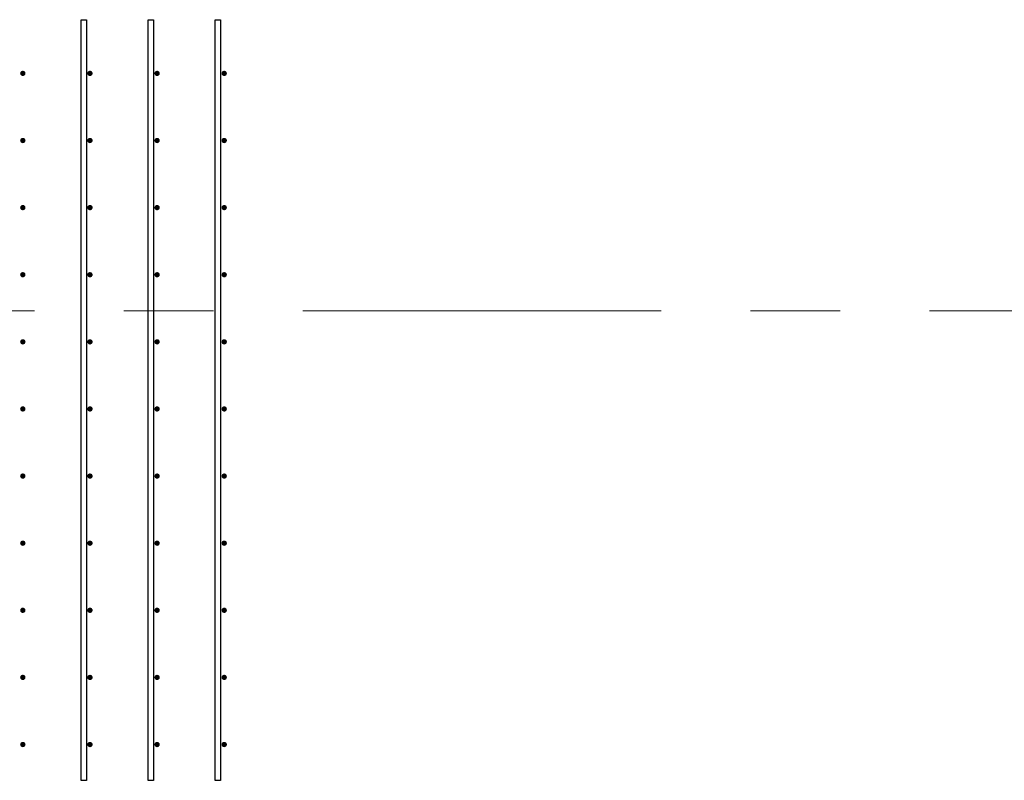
# Model space of a CAD drawing. Header units: metres. Extents: x -38 to 93, y -15 to 21.
# Tile 9 of 256: x 5.454 to 6.554, y 6.875 to 7.725. Entities that reach past the tile are written whole.
import ezdxf

# ---------------------------------------------------------------- set-up
doc = ezdxf.new("R2010")
doc.units = ezdxf.units.M
doc.linetypes.add('______11', pattern=[0.5, 0.4, -0.05, 0, -0.05])
doc.linetypes.add('______5', pattern=[1.1, 0.8, -0.1, 0.1, -0.1])
doc.layers.add('XR$1$Осевая линия (1)', color=7, linetype='______5', lineweight=13)
doc.layers.add('XR$4$Арматурный каркас 01', color=4, linetype='Continuous', lineweight=35)

msp = doc.modelspace()

# ---------------------------------------------------------------- hatches: boundary and pattern name
at = {"layer": 'XR$4$Арматурный каркас 01', "linetype": 'Continuous', "lineweight": 50, "transparency": 33554687}
for points in [[(5.46, 7.6652), (5.4598, 7.6664), (5.4591, 7.6674), (5.4581, 7.668), (5.457, 7.6682), (5.4559, 7.668), (5.4549, 7.6674), (5.4542, 7.6664), (5.454, 7.6652), (5.4542, 7.6641), (5.4549, 7.6631), (5.4559, 7.6625), (5.457, 7.6622), (5.4581, 7.6625), (5.4591, 7.6631), (5.4598, 7.6641)], [(5.46, 7.6652), (5.4598, 7.6664), (5.4591, 7.6674), (5.4581, 7.668), (5.457, 7.6682), (5.4559, 7.668), (5.4549, 7.6674), (5.4542, 7.6664), (5.454, 7.6652), (5.4542, 7.6641), (5.4549, 7.6631), (5.4559, 7.6625), (5.457, 7.6622), (5.4581, 7.6625), (5.4591, 7.6631), (5.4598, 7.6641)], [(5.535, 7.6652), (5.5348, 7.6664), (5.5341, 7.6674), (5.5331, 7.668), (5.532, 7.6682), (5.5309, 7.668), (5.5299, 7.6674), (5.5292, 7.6664), (5.529, 7.6652), (5.5292, 7.6641), (5.5299, 7.6631), (5.5309, 7.6625), (5.532, 7.6622), (5.5331, 7.6625), (5.5341, 7.6631), (5.5348, 7.6641)], [(5.535, 7.6652), (5.5348, 7.6664), (5.5341, 7.6674), (5.5331, 7.668), (5.532, 7.6682), (5.5309, 7.668), (5.5299, 7.6674), (5.5292, 7.6664), (5.529, 7.6652), (5.5292, 7.6641), (5.5299, 7.6631), (5.5309, 7.6625), (5.532, 7.6622), (5.5331, 7.6625), (5.5341, 7.6631), (5.5348, 7.6641)], [(5.61, 7.6652), (5.6098, 7.6664), (5.6091, 7.6674), (5.6081, 7.668), (5.607, 7.6682), (5.6059, 7.668), (5.6049, 7.6674), (5.6042, 7.6664), (5.604, 7.6652), (5.6042, 7.6641), (5.6049, 7.6631), (5.6059, 7.6625), (5.607, 7.6622), (5.6081, 7.6625), (5.6091, 7.6631), (5.6098, 7.6641)], [(5.61, 7.6652), (5.6098, 7.6664), (5.6091, 7.6674), (5.6081, 7.668), (5.607, 7.6682), (5.6059, 7.668), (5.6049, 7.6674), (5.6042, 7.6664), (5.604, 7.6652), (5.6042, 7.6641), (5.6049, 7.6631), (5.6059, 7.6625), (5.607, 7.6622), (5.6081, 7.6625), (5.6091, 7.6631), (5.6098, 7.6641)], [(5.685, 7.6652), (5.6848, 7.6664), (5.6841, 7.6674), (5.6831, 7.668), (5.682, 7.6682), (5.6809, 7.668), (5.6799, 7.6674), (5.6792, 7.6664), (5.679, 7.6652), (5.6792, 7.6641), (5.6799, 7.6631), (5.6809, 7.6625), (5.682, 7.6622), (5.6831, 7.6625), (5.6841, 7.6631), (5.6848, 7.6641)], [(5.685, 7.6652), (5.6848, 7.6664), (5.6841, 7.6674), (5.6831, 7.668), (5.682, 7.6682), (5.6809, 7.668), (5.6799, 7.6674), (5.6792, 7.6664), (5.679, 7.6652), (5.6792, 7.6641), (5.6799, 7.6631), (5.6809, 7.6625), (5.682, 7.6622), (5.6831, 7.6625), (5.6841, 7.6631), (5.6848, 7.6641)], [(5.46, 7.5902), (5.4598, 7.5914), (5.4591, 7.5924), (5.4581, 7.593), (5.457, 7.5932), (5.4559, 7.593), (5.4549, 7.5924), (5.4542, 7.5914), (5.454, 7.5902), (5.4542, 7.5891), (5.4549, 7.5881), (5.4559, 7.5875), (5.457, 7.5872), (5.4581, 7.5875), (5.4591, 7.5881), (5.4598, 7.5891)], [(5.46, 7.5902), (5.4598, 7.5914), (5.4591, 7.5924), (5.4581, 7.593), (5.457, 7.5932), (5.4559, 7.593), (5.4549, 7.5924), (5.4542, 7.5914), (5.454, 7.5902), (5.4542, 7.5891), (5.4549, 7.5881), (5.4559, 7.5875), (5.457, 7.5872), (5.4581, 7.5875), (5.4591, 7.5881), (5.4598, 7.5891)], [(5.535, 7.5902), (5.5348, 7.5914), (5.5341, 7.5924), (5.5331, 7.593), (5.532, 7.5932), (5.5309, 7.593), (5.5299, 7.5924), (5.5292, 7.5914), (5.529, 7.5902), (5.5292, 7.5891), (5.5299, 7.5881), (5.5309, 7.5875), (5.532, 7.5872), (5.5331, 7.5875), (5.5341, 7.5881), (5.5348, 7.5891)], [(5.535, 7.5902), (5.5348, 7.5914), (5.5341, 7.5924), (5.5331, 7.593), (5.532, 7.5932), (5.5309, 7.593), (5.5299, 7.5924), (5.5292, 7.5914), (5.529, 7.5902), (5.5292, 7.5891), (5.5299, 7.5881), (5.5309, 7.5875), (5.532, 7.5872), (5.5331, 7.5875), (5.5341, 7.5881), (5.5348, 7.5891)], [(5.61, 7.5902), (5.6098, 7.5914), (5.6091, 7.5924), (5.6081, 7.593), (5.607, 7.5932), (5.6059, 7.593), (5.6049, 7.5924), (5.6042, 7.5914), (5.604, 7.5902), (5.6042, 7.5891), (5.6049, 7.5881), (5.6059, 7.5875), (5.607, 7.5872), (5.6081, 7.5875), (5.6091, 7.5881), (5.6098, 7.5891)], [(5.61, 7.5902), (5.6098, 7.5914), (5.6091, 7.5924), (5.6081, 7.593), (5.607, 7.5932), (5.6059, 7.593), (5.6049, 7.5924), (5.6042, 7.5914), (5.604, 7.5902), (5.6042, 7.5891), (5.6049, 7.5881), (5.6059, 7.5875), (5.607, 7.5872), (5.6081, 7.5875), (5.6091, 7.5881), (5.6098, 7.5891)], [(5.685, 7.5902), (5.6848, 7.5914), (5.6841, 7.5924), (5.6831, 7.593), (5.682, 7.5932), (5.6809, 7.593), (5.6799, 7.5924), (5.6792, 7.5914), (5.679, 7.5902), (5.6792, 7.5891), (5.6799, 7.5881), (5.6809, 7.5875), (5.682, 7.5872), (5.6831, 7.5875), (5.6841, 7.5881), (5.6848, 7.5891)], [(5.685, 7.5902), (5.6848, 7.5914), (5.6841, 7.5924), (5.6831, 7.593), (5.682, 7.5932), (5.6809, 7.593), (5.6799, 7.5924), (5.6792, 7.5914), (5.679, 7.5902), (5.6792, 7.5891), (5.6799, 7.5881), (5.6809, 7.5875), (5.682, 7.5872), (5.6831, 7.5875), (5.6841, 7.5881), (5.6848, 7.5891)], [(5.46, 7.5152), (5.4598, 7.5164), (5.4591, 7.5174), (5.4581, 7.518), (5.457, 7.5182), (5.4559, 7.518), (5.4549, 7.5174), (5.4542, 7.5164), (5.454, 7.5152), (5.4542, 7.5141), (5.4549, 7.5131), (5.4559, 7.5125), (5.457, 7.5122), (5.4581, 7.5125), (5.4591, 7.5131), (5.4598, 7.5141)], [(5.46, 7.5152), (5.4598, 7.5164), (5.4591, 7.5174), (5.4581, 7.518), (5.457, 7.5182), (5.4559, 7.518), (5.4549, 7.5174), (5.4542, 7.5164), (5.454, 7.5152), (5.4542, 7.5141), (5.4549, 7.5131), (5.4559, 7.5125), (5.457, 7.5122), (5.4581, 7.5125), (5.4591, 7.5131), (5.4598, 7.5141)], [(5.535, 7.5152), (5.5348, 7.5164), (5.5341, 7.5174), (5.5331, 7.518), (5.532, 7.5182), (5.5309, 7.518), (5.5299, 7.5174), (5.5292, 7.5164), (5.529, 7.5152), (5.5292, 7.5141), (5.5299, 7.5131), (5.5309, 7.5125), (5.532, 7.5122), (5.5331, 7.5125), (5.5341, 7.5131), (5.5348, 7.5141)], [(5.535, 7.5152), (5.5348, 7.5164), (5.5341, 7.5174), (5.5331, 7.518), (5.532, 7.5182), (5.5309, 7.518), (5.5299, 7.5174), (5.5292, 7.5164), (5.529, 7.5152), (5.5292, 7.5141), (5.5299, 7.5131), (5.5309, 7.5125), (5.532, 7.5122), (5.5331, 7.5125), (5.5341, 7.5131), (5.5348, 7.5141)], [(5.61, 7.5152), (5.6098, 7.5164), (5.6091, 7.5174), (5.6081, 7.518), (5.607, 7.5182), (5.6059, 7.518), (5.6049, 7.5174), (5.6042, 7.5164), (5.604, 7.5152), (5.6042, 7.5141), (5.6049, 7.5131), (5.6059, 7.5125), (5.607, 7.5122), (5.6081, 7.5125), (5.6091, 7.5131), (5.6098, 7.5141)], [(5.61, 7.5152), (5.6098, 7.5164), (5.6091, 7.5174), (5.6081, 7.518), (5.607, 7.5182), (5.6059, 7.518), (5.6049, 7.5174), (5.6042, 7.5164), (5.604, 7.5152), (5.6042, 7.5141), (5.6049, 7.5131), (5.6059, 7.5125), (5.607, 7.5122), (5.6081, 7.5125), (5.6091, 7.5131), (5.6098, 7.5141)], [(5.685, 7.5152), (5.6848, 7.5164), (5.6841, 7.5174), (5.6831, 7.518), (5.682, 7.5182), (5.6809, 7.518), (5.6799, 7.5174), (5.6792, 7.5164), (5.679, 7.5152), (5.6792, 7.5141), (5.6799, 7.5131), (5.6809, 7.5125), (5.682, 7.5122), (5.6831, 7.5125), (5.6841, 7.5131), (5.6848, 7.5141)], [(5.685, 7.5152), (5.6848, 7.5164), (5.6841, 7.5174), (5.6831, 7.518), (5.682, 7.5182), (5.6809, 7.518), (5.6799, 7.5174), (5.6792, 7.5164), (5.679, 7.5152), (5.6792, 7.5141), (5.6799, 7.5131), (5.6809, 7.5125), (5.682, 7.5122), (5.6831, 7.5125), (5.6841, 7.5131), (5.6848, 7.5141)], [(5.46, 7.4402), (5.4598, 7.4414), (5.4591, 7.4424), (5.4581, 7.443), (5.457, 7.4432), (5.4559, 7.443), (5.4549, 7.4424), (5.4542, 7.4414), (5.454, 7.4402), (5.4542, 7.4391), (5.4549, 7.4381), (5.4559, 7.4375), (5.457, 7.4372), (5.4581, 7.4375), (5.4591, 7.4381), (5.4598, 7.4391)], [(5.46, 7.4402), (5.4598, 7.4414), (5.4591, 7.4424), (5.4581, 7.443), (5.457, 7.4432), (5.4559, 7.443), (5.4549, 7.4424), (5.4542, 7.4414), (5.454, 7.4402), (5.4542, 7.4391), (5.4549, 7.4381), (5.4559, 7.4375), (5.457, 7.4372), (5.4581, 7.4375), (5.4591, 7.4381), (5.4598, 7.4391)], [(5.535, 7.4402), (5.5348, 7.4414), (5.5341, 7.4424), (5.5331, 7.443), (5.532, 7.4432), (5.5309, 7.443), (5.5299, 7.4424), (5.5292, 7.4414), (5.529, 7.4402), (5.5292, 7.4391), (5.5299, 7.4381), (5.5309, 7.4375), (5.532, 7.4372), (5.5331, 7.4375), (5.5341, 7.4381), (5.5348, 7.4391)], [(5.535, 7.4402), (5.5348, 7.4414), (5.5341, 7.4424), (5.5331, 7.443), (5.532, 7.4432), (5.5309, 7.443), (5.5299, 7.4424), (5.5292, 7.4414), (5.529, 7.4402), (5.5292, 7.4391), (5.5299, 7.4381), (5.5309, 7.4375), (5.532, 7.4372), (5.5331, 7.4375), (5.5341, 7.4381), (5.5348, 7.4391)], [(5.61, 7.4402), (5.6098, 7.4414), (5.6091, 7.4424), (5.6081, 7.443), (5.607, 7.4432), (5.6059, 7.443), (5.6049, 7.4424), (5.6042, 7.4414), (5.604, 7.4402), (5.6042, 7.4391), (5.6049, 7.4381), (5.6059, 7.4375), (5.607, 7.4372), (5.6081, 7.4375), (5.6091, 7.4381), (5.6098, 7.4391)], [(5.61, 7.4402), (5.6098, 7.4414), (5.6091, 7.4424), (5.6081, 7.443), (5.607, 7.4432), (5.6059, 7.443), (5.6049, 7.4424), (5.6042, 7.4414), (5.604, 7.4402), (5.6042, 7.4391), (5.6049, 7.4381), (5.6059, 7.4375), (5.607, 7.4372), (5.6081, 7.4375), (5.6091, 7.4381), (5.6098, 7.4391)], [(5.685, 7.4402), (5.6848, 7.4414), (5.6841, 7.4424), (5.6831, 7.443), (5.682, 7.4432), (5.6809, 7.443), (5.6799, 7.4424), (5.6792, 7.4414), (5.679, 7.4402), (5.6792, 7.4391), (5.6799, 7.4381), (5.6809, 7.4375), (5.682, 7.4372), (5.6831, 7.4375), (5.6841, 7.4381), (5.6848, 7.4391)], [(5.685, 7.4402), (5.6848, 7.4414), (5.6841, 7.4424), (5.6831, 7.443), (5.682, 7.4432), (5.6809, 7.443), (5.6799, 7.4424), (5.6792, 7.4414), (5.679, 7.4402), (5.6792, 7.4391), (5.6799, 7.4381), (5.6809, 7.4375), (5.682, 7.4372), (5.6831, 7.4375), (5.6841, 7.4381), (5.6848, 7.4391)], [(5.46, 7.3652), (5.4598, 7.3664), (5.4591, 7.3674), (5.4581, 7.368), (5.457, 7.3682), (5.4559, 7.368), (5.4549, 7.3674), (5.4542, 7.3664), (5.454, 7.3652), (5.4542, 7.3641), (5.4549, 7.3631), (5.4559, 7.3625), (5.457, 7.3622), (5.4581, 7.3625), (5.4591, 7.3631), (5.4598, 7.3641)], [(5.46, 7.3652), (5.4598, 7.3664), (5.4591, 7.3674), (5.4581, 7.368), (5.457, 7.3682), (5.4559, 7.368), (5.4549, 7.3674), (5.4542, 7.3664), (5.454, 7.3652), (5.4542, 7.3641), (5.4549, 7.3631), (5.4559, 7.3625), (5.457, 7.3622), (5.4581, 7.3625), (5.4591, 7.3631), (5.4598, 7.3641)], [(5.535, 7.3652), (5.5348, 7.3664), (5.5341, 7.3674), (5.5331, 7.368), (5.532, 7.3682), (5.5309, 7.368), (5.5299, 7.3674), (5.5292, 7.3664), (5.529, 7.3652), (5.5292, 7.3641), (5.5299, 7.3631), (5.5309, 7.3625), (5.532, 7.3622), (5.5331, 7.3625), (5.5341, 7.3631), (5.5348, 7.3641)], [(5.535, 7.3652), (5.5348, 7.3664), (5.5341, 7.3674), (5.5331, 7.368), (5.532, 7.3682), (5.5309, 7.368), (5.5299, 7.3674), (5.5292, 7.3664), (5.529, 7.3652), (5.5292, 7.3641), (5.5299, 7.3631), (5.5309, 7.3625), (5.532, 7.3622), (5.5331, 7.3625), (5.5341, 7.3631), (5.5348, 7.3641)], [(5.61, 7.3652), (5.6098, 7.3664), (5.6091, 7.3674), (5.6081, 7.368), (5.607, 7.3682), (5.6059, 7.368), (5.6049, 7.3674), (5.6042, 7.3664), (5.604, 7.3652), (5.6042, 7.3641), (5.6049, 7.3631), (5.6059, 7.3625), (5.607, 7.3622), (5.6081, 7.3625), (5.6091, 7.3631), (5.6098, 7.3641)], [(5.61, 7.3652), (5.6098, 7.3664), (5.6091, 7.3674), (5.6081, 7.368), (5.607, 7.3682), (5.6059, 7.368), (5.6049, 7.3674), (5.6042, 7.3664), (5.604, 7.3652), (5.6042, 7.3641), (5.6049, 7.3631), (5.6059, 7.3625), (5.607, 7.3622), (5.6081, 7.3625), (5.6091, 7.3631), (5.6098, 7.3641)], [(5.685, 7.3652), (5.6848, 7.3664), (5.6841, 7.3674), (5.6831, 7.368), (5.682, 7.3682), (5.6809, 7.368), (5.6799, 7.3674), (5.6792, 7.3664), (5.679, 7.3652), (5.6792, 7.3641), (5.6799, 7.3631), (5.6809, 7.3625), (5.682, 7.3622), (5.6831, 7.3625), (5.6841, 7.3631), (5.6848, 7.3641)], [(5.685, 7.3652), (5.6848, 7.3664), (5.6841, 7.3674), (5.6831, 7.368), (5.682, 7.3682), (5.6809, 7.368), (5.6799, 7.3674), (5.6792, 7.3664), (5.679, 7.3652), (5.6792, 7.3641), (5.6799, 7.3631), (5.6809, 7.3625), (5.682, 7.3622), (5.6831, 7.3625), (5.6841, 7.3631), (5.6848, 7.3641)], [(5.46, 7.2902), (5.4598, 7.2914), (5.4591, 7.2924), (5.4581, 7.293), (5.457, 7.2932), (5.4559, 7.293), (5.4549, 7.2924), (5.4542, 7.2914), (5.454, 7.2902), (5.4542, 7.2891), (5.4549, 7.2881), (5.4559, 7.2875), (5.457, 7.2872), (5.4581, 7.2875), (5.4591, 7.2881), (5.4598, 7.2891)], [(5.46, 7.2902), (5.4598, 7.2914), (5.4591, 7.2924), (5.4581, 7.293), (5.457, 7.2932), (5.4559, 7.293), (5.4549, 7.2924), (5.4542, 7.2914), (5.454, 7.2902), (5.4542, 7.2891), (5.4549, 7.2881), (5.4559, 7.2875), (5.457, 7.2872), (5.4581, 7.2875), (5.4591, 7.2881), (5.4598, 7.2891)], [(5.535, 7.2902), (5.5348, 7.2914), (5.5341, 7.2924), (5.5331, 7.293), (5.532, 7.2932), (5.5309, 7.293), (5.5299, 7.2924), (5.5292, 7.2914), (5.529, 7.2902), (5.5292, 7.2891), (5.5299, 7.2881), (5.5309, 7.2875), (5.532, 7.2872), (5.5331, 7.2875), (5.5341, 7.2881), (5.5348, 7.2891)], [(5.535, 7.2902), (5.5348, 7.2914), (5.5341, 7.2924), (5.5331, 7.293), (5.532, 7.2932), (5.5309, 7.293), (5.5299, 7.2924), (5.5292, 7.2914), (5.529, 7.2902), (5.5292, 7.2891), (5.5299, 7.2881), (5.5309, 7.2875), (5.532, 7.2872), (5.5331, 7.2875), (5.5341, 7.2881), (5.5348, 7.2891)], [(5.61, 7.2902), (5.6098, 7.2914), (5.6091, 7.2924), (5.6081, 7.293), (5.607, 7.2932), (5.6059, 7.293), (5.6049, 7.2924), (5.6042, 7.2914), (5.604, 7.2902), (5.6042, 7.2891), (5.6049, 7.2881), (5.6059, 7.2875), (5.607, 7.2872), (5.6081, 7.2875), (5.6091, 7.2881), (5.6098, 7.2891)], [(5.61, 7.2902), (5.6098, 7.2914), (5.6091, 7.2924), (5.6081, 7.293), (5.607, 7.2932), (5.6059, 7.293), (5.6049, 7.2924), (5.6042, 7.2914), (5.604, 7.2902), (5.6042, 7.2891), (5.6049, 7.2881), (5.6059, 7.2875), (5.607, 7.2872), (5.6081, 7.2875), (5.6091, 7.2881), (5.6098, 7.2891)], [(5.685, 7.2902), (5.6848, 7.2914), (5.6841, 7.2924), (5.6831, 7.293), (5.682, 7.2932), (5.6809, 7.293), (5.6799, 7.2924), (5.6792, 7.2914), (5.679, 7.2902), (5.6792, 7.2891), (5.6799, 7.2881), (5.6809, 7.2875), (5.682, 7.2872), (5.6831, 7.2875), (5.6841, 7.2881), (5.6848, 7.2891)], [(5.685, 7.2902), (5.6848, 7.2914), (5.6841, 7.2924), (5.6831, 7.293), (5.682, 7.2932), (5.6809, 7.293), (5.6799, 7.2924), (5.6792, 7.2914), (5.679, 7.2902), (5.6792, 7.2891), (5.6799, 7.2881), (5.6809, 7.2875), (5.682, 7.2872), (5.6831, 7.2875), (5.6841, 7.2881), (5.6848, 7.2891)], [(5.46, 7.2152), (5.4598, 7.2164), (5.4591, 7.2174), (5.4581, 7.218), (5.457, 7.2182), (5.4559, 7.218), (5.4549, 7.2174), (5.4542, 7.2164), (5.454, 7.2152), (5.4542, 7.2141), (5.4549, 7.2131), (5.4559, 7.2125), (5.457, 7.2122), (5.4581, 7.2125), (5.4591, 7.2131), (5.4598, 7.2141)], [(5.46, 7.2152), (5.4598, 7.2164), (5.4591, 7.2174), (5.4581, 7.218), (5.457, 7.2182), (5.4559, 7.218), (5.4549, 7.2174), (5.4542, 7.2164), (5.454, 7.2152), (5.4542, 7.2141), (5.4549, 7.2131), (5.4559, 7.2125), (5.457, 7.2122), (5.4581, 7.2125), (5.4591, 7.2131), (5.4598, 7.2141)], [(5.535, 7.2152), (5.5348, 7.2164), (5.5341, 7.2174), (5.5331, 7.218), (5.532, 7.2182), (5.5309, 7.218), (5.5299, 7.2174), (5.5292, 7.2164), (5.529, 7.2152), (5.5292, 7.2141), (5.5299, 7.2131), (5.5309, 7.2125), (5.532, 7.2122), (5.5331, 7.2125), (5.5341, 7.2131), (5.5348, 7.2141)], [(5.535, 7.2152), (5.5348, 7.2164), (5.5341, 7.2174), (5.5331, 7.218), (5.532, 7.2182), (5.5309, 7.218), (5.5299, 7.2174), (5.5292, 7.2164), (5.529, 7.2152), (5.5292, 7.2141), (5.5299, 7.2131), (5.5309, 7.2125), (5.532, 7.2122), (5.5331, 7.2125), (5.5341, 7.2131), (5.5348, 7.2141)], [(5.61, 7.2152), (5.6098, 7.2164), (5.6091, 7.2174), (5.6081, 7.218), (5.607, 7.2182), (5.6059, 7.218), (5.6049, 7.2174), (5.6042, 7.2164), (5.604, 7.2152), (5.6042, 7.2141), (5.6049, 7.2131), (5.6059, 7.2125), (5.607, 7.2122), (5.6081, 7.2125), (5.6091, 7.2131), (5.6098, 7.2141)], [(5.61, 7.2152), (5.6098, 7.2164), (5.6091, 7.2174), (5.6081, 7.218), (5.607, 7.2182), (5.6059, 7.218), (5.6049, 7.2174), (5.6042, 7.2164), (5.604, 7.2152), (5.6042, 7.2141), (5.6049, 7.2131), (5.6059, 7.2125), (5.607, 7.2122), (5.6081, 7.2125), (5.6091, 7.2131), (5.6098, 7.2141)], [(5.685, 7.2152), (5.6848, 7.2164), (5.6841, 7.2174), (5.6831, 7.218), (5.682, 7.2182), (5.6809, 7.218), (5.6799, 7.2174), (5.6792, 7.2164), (5.679, 7.2152), (5.6792, 7.2141), (5.6799, 7.2131), (5.6809, 7.2125), (5.682, 7.2122), (5.6831, 7.2125), (5.6841, 7.2131), (5.6848, 7.2141)], [(5.685, 7.2152), (5.6848, 7.2164), (5.6841, 7.2174), (5.6831, 7.218), (5.682, 7.2182), (5.6809, 7.218), (5.6799, 7.2174), (5.6792, 7.2164), (5.679, 7.2152), (5.6792, 7.2141), (5.6799, 7.2131), (5.6809, 7.2125), (5.682, 7.2122), (5.6831, 7.2125), (5.6841, 7.2131), (5.6848, 7.2141)], [(5.46, 7.1402), (5.4598, 7.1414), (5.4591, 7.1424), (5.4581, 7.143), (5.457, 7.1432), (5.4559, 7.143), (5.4549, 7.1424), (5.4542, 7.1414), (5.454, 7.1402), (5.4542, 7.1391), (5.4549, 7.1381), (5.4559, 7.1375), (5.457, 7.1372), (5.4581, 7.1375), (5.4591, 7.1381), (5.4598, 7.1391)], [(5.46, 7.1402), (5.4598, 7.1414), (5.4591, 7.1424), (5.4581, 7.143), (5.457, 7.1432), (5.4559, 7.143), (5.4549, 7.1424), (5.4542, 7.1414), (5.454, 7.1402), (5.4542, 7.1391), (5.4549, 7.1381), (5.4559, 7.1375), (5.457, 7.1372), (5.4581, 7.1375), (5.4591, 7.1381), (5.4598, 7.1391)], [(5.535, 7.1402), (5.5348, 7.1414), (5.5341, 7.1424), (5.5331, 7.143), (5.532, 7.1432), (5.5309, 7.143), (5.5299, 7.1424), (5.5292, 7.1414), (5.529, 7.1402), (5.5292, 7.1391), (5.5299, 7.1381), (5.5309, 7.1375), (5.532, 7.1372), (5.5331, 7.1375), (5.5341, 7.1381), (5.5348, 7.1391)], [(5.535, 7.1402), (5.5348, 7.1414), (5.5341, 7.1424), (5.5331, 7.143), (5.532, 7.1432), (5.5309, 7.143), (5.5299, 7.1424), (5.5292, 7.1414), (5.529, 7.1402), (5.5292, 7.1391), (5.5299, 7.1381), (5.5309, 7.1375), (5.532, 7.1372), (5.5331, 7.1375), (5.5341, 7.1381), (5.5348, 7.1391)], [(5.61, 7.1402), (5.6098, 7.1414), (5.6091, 7.1424), (5.6081, 7.143), (5.607, 7.1432), (5.6059, 7.143), (5.6049, 7.1424), (5.6042, 7.1414), (5.604, 7.1402), (5.6042, 7.1391), (5.6049, 7.1381), (5.6059, 7.1375), (5.607, 7.1372), (5.6081, 7.1375), (5.6091, 7.1381), (5.6098, 7.1391)], [(5.61, 7.1402), (5.6098, 7.1414), (5.6091, 7.1424), (5.6081, 7.143), (5.607, 7.1432), (5.6059, 7.143), (5.6049, 7.1424), (5.6042, 7.1414), (5.604, 7.1402), (5.6042, 7.1391), (5.6049, 7.1381), (5.6059, 7.1375), (5.607, 7.1372), (5.6081, 7.1375), (5.6091, 7.1381), (5.6098, 7.1391)], [(5.685, 7.1402), (5.6848, 7.1414), (5.6841, 7.1424), (5.6831, 7.143), (5.682, 7.1432), (5.6809, 7.143), (5.6799, 7.1424), (5.6792, 7.1414), (5.679, 7.1402), (5.6792, 7.1391), (5.6799, 7.1381), (5.6809, 7.1375), (5.682, 7.1372), (5.6831, 7.1375), (5.6841, 7.1381), (5.6848, 7.1391)], [(5.685, 7.1402), (5.6848, 7.1414), (5.6841, 7.1424), (5.6831, 7.143), (5.682, 7.1432), (5.6809, 7.143), (5.6799, 7.1424), (5.6792, 7.1414), (5.679, 7.1402), (5.6792, 7.1391), (5.6799, 7.1381), (5.6809, 7.1375), (5.682, 7.1372), (5.6831, 7.1375), (5.6841, 7.1381), (5.6848, 7.1391)], [(5.46, 7.0652), (5.4598, 7.0664), (5.4591, 7.0674), (5.4581, 7.068), (5.457, 7.0682), (5.4559, 7.068), (5.4549, 7.0674), (5.4542, 7.0664), (5.454, 7.0652), (5.4542, 7.0641), (5.4549, 7.0631), (5.4559, 7.0625), (5.457, 7.0622), (5.4581, 7.0625), (5.4591, 7.0631), (5.4598, 7.0641)], [(5.46, 7.0652), (5.4598, 7.0664), (5.4591, 7.0674), (5.4581, 7.068), (5.457, 7.0682), (5.4559, 7.068), (5.4549, 7.0674), (5.4542, 7.0664), (5.454, 7.0652), (5.4542, 7.0641), (5.4549, 7.0631), (5.4559, 7.0625), (5.457, 7.0622), (5.4581, 7.0625), (5.4591, 7.0631), (5.4598, 7.0641)], [(5.535, 7.0652), (5.5348, 7.0664), (5.5341, 7.0674), (5.5331, 7.068), (5.532, 7.0682), (5.5309, 7.068), (5.5299, 7.0674), (5.5292, 7.0664), (5.529, 7.0652), (5.5292, 7.0641), (5.5299, 7.0631), (5.5309, 7.0625), (5.532, 7.0622), (5.5331, 7.0625), (5.5341, 7.0631), (5.5348, 7.0641)], [(5.535, 7.0652), (5.5348, 7.0664), (5.5341, 7.0674), (5.5331, 7.068), (5.532, 7.0682), (5.5309, 7.068), (5.5299, 7.0674), (5.5292, 7.0664), (5.529, 7.0652), (5.5292, 7.0641), (5.5299, 7.0631), (5.5309, 7.0625), (5.532, 7.0622), (5.5331, 7.0625), (5.5341, 7.0631), (5.5348, 7.0641)], [(5.61, 7.0652), (5.6098, 7.0664), (5.6091, 7.0674), (5.6081, 7.068), (5.607, 7.0682), (5.6059, 7.068), (5.6049, 7.0674), (5.6042, 7.0664), (5.604, 7.0652), (5.6042, 7.0641), (5.6049, 7.0631), (5.6059, 7.0625), (5.607, 7.0622), (5.6081, 7.0625), (5.6091, 7.0631), (5.6098, 7.0641)], [(5.61, 7.0652), (5.6098, 7.0664), (5.6091, 7.0674), (5.6081, 7.068), (5.607, 7.0682), (5.6059, 7.068), (5.6049, 7.0674), (5.6042, 7.0664), (5.604, 7.0652), (5.6042, 7.0641), (5.6049, 7.0631), (5.6059, 7.0625), (5.607, 7.0622), (5.6081, 7.0625), (5.6091, 7.0631), (5.6098, 7.0641)], [(5.685, 7.0652), (5.6848, 7.0664), (5.6841, 7.0674), (5.6831, 7.068), (5.682, 7.0682), (5.6809, 7.068), (5.6799, 7.0674), (5.6792, 7.0664), (5.679, 7.0652), (5.6792, 7.0641), (5.6799, 7.0631), (5.6809, 7.0625), (5.682, 7.0622), (5.6831, 7.0625), (5.6841, 7.0631), (5.6848, 7.0641)], [(5.685, 7.0652), (5.6848, 7.0664), (5.6841, 7.0674), (5.6831, 7.068), (5.682, 7.0682), (5.6809, 7.068), (5.6799, 7.0674), (5.6792, 7.0664), (5.679, 7.0652), (5.6792, 7.0641), (5.6799, 7.0631), (5.6809, 7.0625), (5.682, 7.0622), (5.6831, 7.0625), (5.6841, 7.0631), (5.6848, 7.0641)], [(5.46, 6.9902), (5.4598, 6.9914), (5.4591, 6.9924), (5.4581, 6.993), (5.457, 6.9932), (5.4559, 6.993), (5.4549, 6.9924), (5.4542, 6.9914), (5.454, 6.9902), (5.4542, 6.9891), (5.4549, 6.9881), (5.4559, 6.9875), (5.457, 6.9872), (5.4581, 6.9875), (5.4591, 6.9881), (5.4598, 6.9891)], [(5.46, 6.9902), (5.4598, 6.9914), (5.4591, 6.9924), (5.4581, 6.993), (5.457, 6.9932), (5.4559, 6.993), (5.4549, 6.9924), (5.4542, 6.9914), (5.454, 6.9902), (5.4542, 6.9891), (5.4549, 6.9881), (5.4559, 6.9875), (5.457, 6.9872), (5.4581, 6.9875), (5.4591, 6.9881), (5.4598, 6.9891)], [(5.535, 6.9902), (5.5348, 6.9914), (5.5341, 6.9924), (5.5331, 6.993), (5.532, 6.9932), (5.5309, 6.993), (5.5299, 6.9924), (5.5292, 6.9914), (5.529, 6.9902), (5.5292, 6.9891), (5.5299, 6.9881), (5.5309, 6.9875), (5.532, 6.9872), (5.5331, 6.9875), (5.5341, 6.9881), (5.5348, 6.9891)], [(5.535, 6.9902), (5.5348, 6.9914), (5.5341, 6.9924), (5.5331, 6.993), (5.532, 6.9932), (5.5309, 6.993), (5.5299, 6.9924), (5.5292, 6.9914), (5.529, 6.9902), (5.5292, 6.9891), (5.5299, 6.9881), (5.5309, 6.9875), (5.532, 6.9872), (5.5331, 6.9875), (5.5341, 6.9881), (5.5348, 6.9891)], [(5.61, 6.9902), (5.6098, 6.9914), (5.6091, 6.9924), (5.6081, 6.993), (5.607, 6.9932), (5.6059, 6.993), (5.6049, 6.9924), (5.6042, 6.9914), (5.604, 6.9902), (5.6042, 6.9891), (5.6049, 6.9881), (5.6059, 6.9875), (5.607, 6.9872), (5.6081, 6.9875), (5.6091, 6.9881), (5.6098, 6.9891)], [(5.61, 6.9902), (5.6098, 6.9914), (5.6091, 6.9924), (5.6081, 6.993), (5.607, 6.9932), (5.6059, 6.993), (5.6049, 6.9924), (5.6042, 6.9914), (5.604, 6.9902), (5.6042, 6.9891), (5.6049, 6.9881), (5.6059, 6.9875), (5.607, 6.9872), (5.6081, 6.9875), (5.6091, 6.9881), (5.6098, 6.9891)], [(5.685, 6.9902), (5.6848, 6.9914), (5.6841, 6.9924), (5.6831, 6.993), (5.682, 6.9932), (5.6809, 6.993), (5.6799, 6.9924), (5.6792, 6.9914), (5.679, 6.9902), (5.6792, 6.9891), (5.6799, 6.9881), (5.6809, 6.9875), (5.682, 6.9872), (5.6831, 6.9875), (5.6841, 6.9881), (5.6848, 6.9891)], [(5.685, 6.9902), (5.6848, 6.9914), (5.6841, 6.9924), (5.6831, 6.993), (5.682, 6.9932), (5.6809, 6.993), (5.6799, 6.9924), (5.6792, 6.9914), (5.679, 6.9902), (5.6792, 6.9891), (5.6799, 6.9881), (5.6809, 6.9875), (5.682, 6.9872), (5.6831, 6.9875), (5.6841, 6.9881), (5.6848, 6.9891)], [(5.46, 6.9152), (5.4598, 6.9164), (5.4591, 6.9174), (5.4581, 6.918), (5.457, 6.9182), (5.4559, 6.918), (5.4549, 6.9174), (5.4542, 6.9164), (5.454, 6.9152), (5.4542, 6.9141), (5.4549, 6.9131), (5.4559, 6.9125), (5.457, 6.9122), (5.4581, 6.9125), (5.4591, 6.9131), (5.4598, 6.9141)], [(5.46, 6.9152), (5.4598, 6.9164), (5.4591, 6.9174), (5.4581, 6.918), (5.457, 6.9182), (5.4559, 6.918), (5.4549, 6.9174), (5.4542, 6.9164), (5.454, 6.9152), (5.4542, 6.9141), (5.4549, 6.9131), (5.4559, 6.9125), (5.457, 6.9122), (5.4581, 6.9125), (5.4591, 6.9131), (5.4598, 6.9141)], [(5.535, 6.9152), (5.5348, 6.9164), (5.5341, 6.9174), (5.5331, 6.918), (5.532, 6.9182), (5.5309, 6.918), (5.5299, 6.9174), (5.5292, 6.9164), (5.529, 6.9152), (5.5292, 6.9141), (5.5299, 6.9131), (5.5309, 6.9125), (5.532, 6.9122), (5.5331, 6.9125), (5.5341, 6.9131), (5.5348, 6.9141)], [(5.535, 6.9152), (5.5348, 6.9164), (5.5341, 6.9174), (5.5331, 6.918), (5.532, 6.9182), (5.5309, 6.918), (5.5299, 6.9174), (5.5292, 6.9164), (5.529, 6.9152), (5.5292, 6.9141), (5.5299, 6.9131), (5.5309, 6.9125), (5.532, 6.9122), (5.5331, 6.9125), (5.5341, 6.9131), (5.5348, 6.9141)], [(5.61, 6.9152), (5.6098, 6.9164), (5.6091, 6.9174), (5.6081, 6.918), (5.607, 6.9182), (5.6059, 6.918), (5.6049, 6.9174), (5.6042, 6.9164), (5.604, 6.9152), (5.6042, 6.9141), (5.6049, 6.9131), (5.6059, 6.9125), (5.607, 6.9122), (5.6081, 6.9125), (5.6091, 6.9131), (5.6098, 6.9141)], [(5.61, 6.9152), (5.6098, 6.9164), (5.6091, 6.9174), (5.6081, 6.918), (5.607, 6.9182), (5.6059, 6.918), (5.6049, 6.9174), (5.6042, 6.9164), (5.604, 6.9152), (5.6042, 6.9141), (5.6049, 6.9131), (5.6059, 6.9125), (5.607, 6.9122), (5.6081, 6.9125), (5.6091, 6.9131), (5.6098, 6.9141)], [(5.685, 6.9152), (5.6848, 6.9164), (5.6841, 6.9174), (5.6831, 6.918), (5.682, 6.9182), (5.6809, 6.918), (5.6799, 6.9174), (5.6792, 6.9164), (5.679, 6.9152), (5.6792, 6.9141), (5.6799, 6.9131), (5.6809, 6.9125), (5.682, 6.9122), (5.6831, 6.9125), (5.6841, 6.9131), (5.6848, 6.9141)], [(5.685, 6.9152), (5.6848, 6.9164), (5.6841, 6.9174), (5.6831, 6.918), (5.682, 6.9182), (5.6809, 6.918), (5.6799, 6.9174), (5.6792, 6.9164), (5.679, 6.9152), (5.6792, 6.9141), (5.6799, 6.9131), (5.6809, 6.9125), (5.682, 6.9122), (5.6831, 6.9125), (5.6841, 6.9131), (5.6848, 6.9141)]]:
    msp.add_hatch(color=2, dxfattribs=at).paths.add_polyline_path(points)

# ---------------------------------------------------------------- linework, layer by layer
at = {"layer": 'XR$1$Осевая линия (1)', "color": 253, "linetype": '______11', "lineweight": 13, "true_color": 0xa0a0a0, "transparency": 33554687}
msp.add_line((-2.63, 7.4), (62.6, 7.4), dxfattribs=at)
at = {"layer": 'XR$4$Арматурный каркас 01', "color": 2, "linetype": 'Continuous', "lineweight": 25, "transparency": 33554687}
for points in [[(5.528, 7.7252), (5.528, 6.8752), (5.522, 6.8752), (5.522, 7.7252), (5.528, 7.7252)], [(5.528, 7.7252), (5.528, 6.8752), (5.522, 6.8752), (5.522, 7.7252), (5.528, 7.7252)], [(5.528, 7.7252), (5.528, 6.8752), (5.522, 6.8752), (5.522, 7.7252), (5.528, 7.7252)], [(5.528, 7.7252), (5.528, 6.8752), (5.522, 6.8752), (5.522, 7.7252), (5.528, 7.7252)], [(5.603, 7.7252), (5.603, 6.8752), (5.597, 6.8752), (5.597, 7.7252), (5.603, 7.7252)], [(5.603, 7.7252), (5.603, 6.8752), (5.597, 6.8752), (5.597, 7.7252), (5.603, 7.7252)], [(5.603, 7.7252), (5.603, 6.8752), (5.597, 6.8752), (5.597, 7.7252), (5.603, 7.7252)], [(5.603, 7.7252), (5.603, 6.8752), (5.597, 6.8752), (5.597, 7.7252), (5.603, 7.7252)], [(5.678, 7.7252), (5.678, 6.8752), (5.672, 6.8752), (5.672, 7.7252), (5.678, 7.7252)], [(5.678, 7.7252), (5.678, 6.8752), (5.672, 6.8752), (5.672, 7.7252), (5.678, 7.7252)], [(5.678, 7.7252), (5.678, 6.8752), (5.672, 6.8752), (5.672, 7.7252), (5.678, 7.7252)], [(5.678, 7.7252), (5.678, 6.8752), (5.672, 6.8752), (5.672, 7.7252), (5.678, 7.7252)]]:
    msp.add_lwpolyline(points, dxfattribs=at)

doc.saveas('drawing.dxf')
